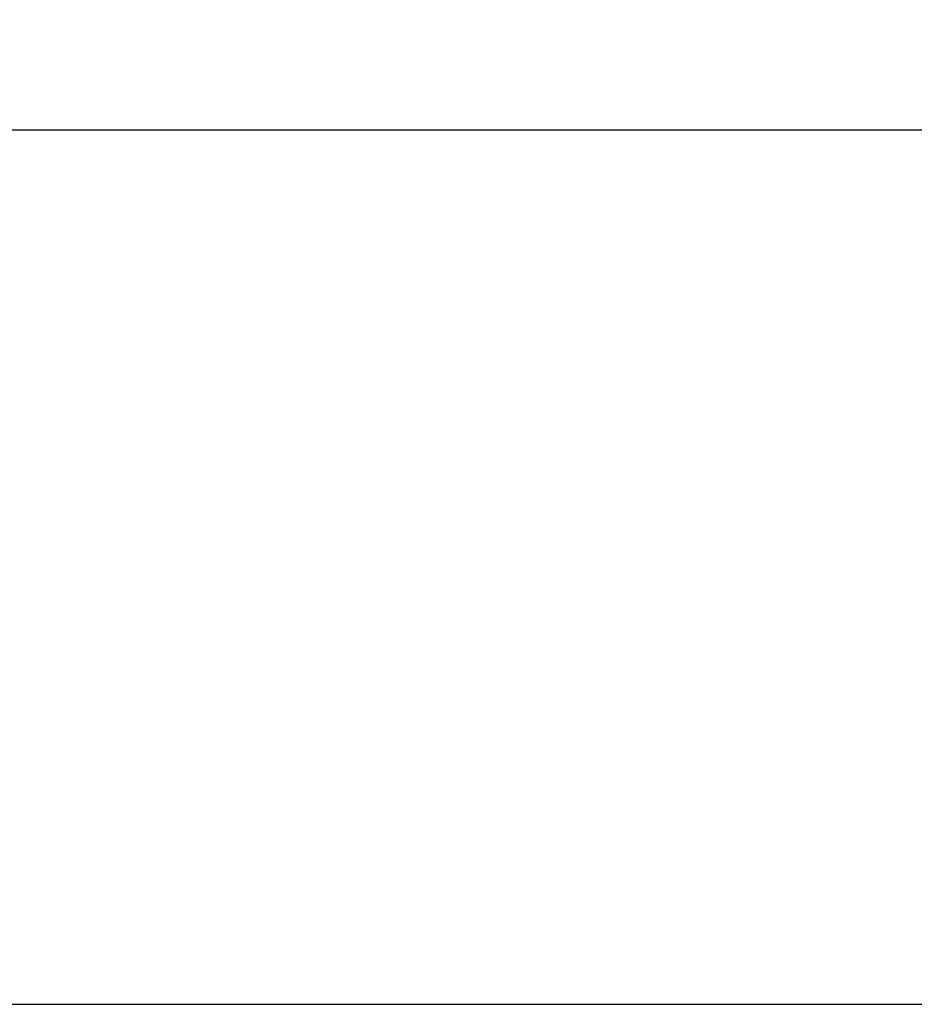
# Model space of a CAD drawing. Header units: millimetres. Extents: x -19.9 to 56, y -16 to 35.8.
# Tile 3 of 8: x 22.3 to 26.4, y -2 to 2.5. Entities that reach past the tile are written whole.
import ezdxf

# ---------------------------------------------------------------- set-up
doc = ezdxf.new("R2010")
doc.units = ezdxf.units.MM
doc.header["$PDSIZE"] = -1
doc.dimstyles.new('ISO-25', dxfattribs={"dimtxt": 2.5, "dimasz": 2.5, "dimexe": 1.25, "dimexo": 0.625, "dimtad": 1, "dimtxsty": 'Standard', "dimcen": 2.5, "dimadec": 0, "dimazin": 0, "dimtfac": 1, "dimtmove": 0, "dimatfit": 3, "dimfxl": 0, "dimarcsym": 0})

# ---------------------------------------------------------------- blocks, each defined once
blk = doc.blocks.new('*D3')
at = {"color": 0, "lineweight": -2}
for p, q in [((0, 1.27), (0, 35.8372)), ((31.75, -0.73), (31.75, 35.8372)), ((3.302, 32.6622), (9.8531, 32.6622)), ((28.448, 32.6622), (21.8969, 32.6622))]:
    blk.add_line(p, q, dxfattribs=at)
at = {"color": 0}
for points in [[(3.302, 33.2126), (3.302, 32.1119), (0, 32.6622)], [(28.448, 32.1119), (28.448, 33.2126), (31.75, 32.6622)]]:
    blk.add_solid(points, dxfattribs=at)
at = {"layer": 'Defpoints', "color": 0}
for p in [(31.75, 32.6622), (0, 0), (31.75, -2)]:
    blk.add_point(p, dxfattribs=at)
at = {"color": 0, "insert": (15.875, 32.6622), "char_height": 3.175, "attachment_point": 5}
blk.add_mtext('31,8', dxfattribs=at)

msp = doc.modelspace()

# ---------------------------------------------------------------- linework, layer by layer
at = {"color": 7, "linetype": 'Continuous', "lineweight": 25}
for p, q in [((26.7187, 2), (11.5, 2)), ((11.5, -2), (26.5937, -2))]:
    msp.add_line(p, q, dxfattribs=at)

# ---------------------------------------------------------------- dimensions: what is measured, and where the dimension line sits
dim = msp.add_linear_dim(base=(31.75, 32.6622381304), p1=(0, 0), p2=(31.75, -2), dimstyle='ISO-25', override={"dimtxt": 3.175, "dimasz": 3.302, "dimexe": 3.175, "dimexo": 1.27, "dimgap": 1.524, "dimtad": 0, "dimtih": 1, "dimtoh": 1, "dimdec": 1, "dimzin": 0, "dimadec": 2, "dimtdec": 5, "dimtzin": 0})
dim.commit()
dim.dimension.update_dxf_attribs({"geometry": '*D3', "text_midpoint": (15.875, 32.6622381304)})

doc.saveas('drawing.dxf')
